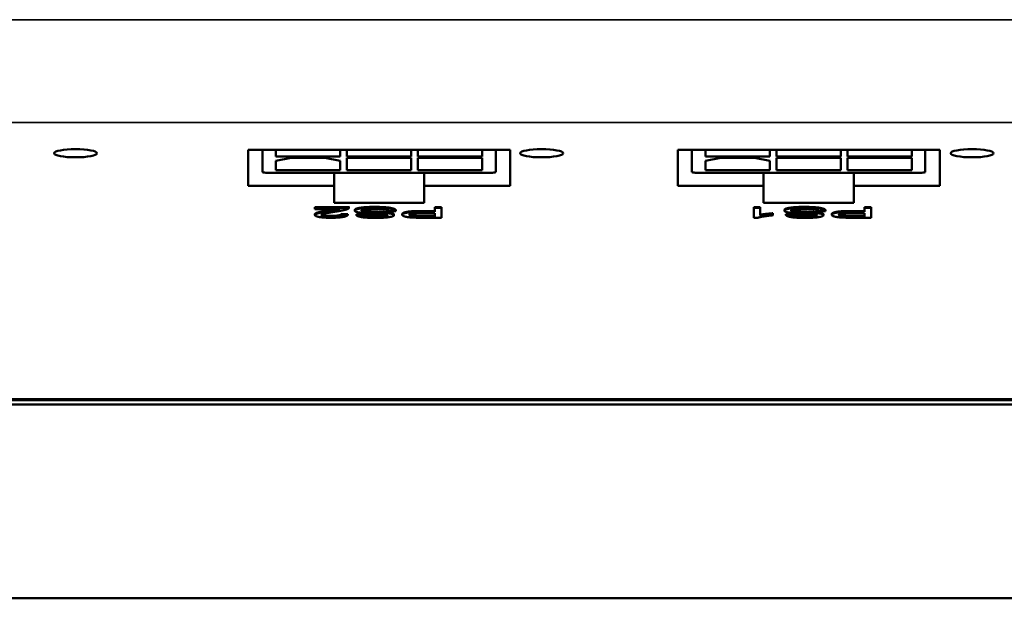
# Model space of a CAD drawing. Header units: inches. Extents: x 1.4 to 53.9, y 1.3 to 58.
# Tile 51 of 227: x 45.1 to 47.4, y 15.5 to 16.8. Entities that reach past the tile are written whole.
import ezdxf

# ---------------------------------------------------------------- set-up
doc = ezdxf.new("R2010")
doc.units = ezdxf.units.IN
doc.header["$MEASUREMENT"] = 0
doc.layers.add('Visible (ANSI)', color=7, linetype='Continuous', lineweight=50)
doc.layers.add('Visible Narrow (ANSI)', color=7, linetype='Continuous', lineweight=35)

msp = doc.modelspace()

# ---------------------------------------------------------------- linework, layer by layer
at = {"layer": 'Visible (ANSI)'}
for p, q in [((45.6173, 16.4302), (45.6173, 16.5138)), ((45.6173, 16.5138), (46.2273, 16.5138)), ((45.6505, 16.5138), (45.6505, 16.462)), ((45.682, 16.4979), (45.682, 16.5138)), ((45.8316, 16.5138), (45.8316, 16.4979)), ((45.8473, 16.4979), (45.8473, 16.5138)), ((45.9969, 16.5138), (45.9969, 16.4979)), ((46.0127, 16.4979), (46.0127, 16.5138)), ((46.1623, 16.5138), (46.1623, 16.4979)), ((46.1938, 16.462), (46.1938, 16.5138)), ((46.2273, 16.5138), (46.2273, 16.4302)), ((46.6173, 16.4302), (46.6173, 16.5138)), ((46.6173, 16.5138), (47.2273, 16.5138)), ((46.6505, 16.5138), (46.6505, 16.462)), ((46.682, 16.4979), (46.682, 16.5138)), ((46.8316, 16.5138), (46.8316, 16.4979)), ((46.8474, 16.4979), (46.8474, 16.5138)), ((46.997, 16.5138), (46.997, 16.4979)), ((47.0127, 16.4979), (47.0127, 16.5138)), ((47.1623, 16.5138), (47.1623, 16.4979)), ((47.1938, 16.462), (47.1938, 16.5138)), ((47.2273, 16.5138), (47.2273, 16.4302)), ((45.8316, 16.4979), (45.682, 16.4979)), ((45.682, 16.4882), (45.7174, 16.4949)), ((45.682, 16.4665), (45.682, 16.4882)), ((45.7174, 16.4949), (45.7962, 16.4949)), ((45.7962, 16.4949), (45.8316, 16.4882)), ((45.8316, 16.4882), (45.8316, 16.4665)), ((45.9969, 16.4979), (45.8473, 16.4979)), ((45.8473, 16.4665), (45.8473, 16.4949)), ((45.8473, 16.4949), (45.9969, 16.4949)), ((45.9969, 16.4949), (45.9969, 16.4665)), ((46.1623, 16.4979), (46.0127, 16.4979)), ((46.0127, 16.4665), (46.0127, 16.4949)), ((46.0127, 16.4949), (46.1623, 16.4949)), ((46.1623, 16.4949), (46.1623, 16.4665)), ((46.8316, 16.4979), (46.682, 16.4979)), ((46.682, 16.4882), (46.7174, 16.4949)), ((46.682, 16.4665), (46.682, 16.4882)), ((46.7174, 16.4949), (46.7962, 16.4949)), ((46.7962, 16.4949), (46.8316, 16.4882)), ((46.8316, 16.4882), (46.8316, 16.4665)), ((46.997, 16.4979), (46.8474, 16.4979)), ((46.8474, 16.4665), (46.8474, 16.4949)), ((46.8474, 16.4949), (46.997, 16.4949)), ((46.997, 16.4949), (46.997, 16.4665)), ((47.1623, 16.4979), (47.0127, 16.4979)), ((47.0127, 16.4665), (47.0127, 16.4949)), ((47.0127, 16.4949), (47.1623, 16.4949)), ((47.1623, 16.4949), (47.1623, 16.4665)), ((45.6584, 16.4605), (45.8552, 16.4605)), ((45.8316, 16.4665), (45.682, 16.4665)), ((45.8173, 16.4302), (45.8173, 16.4605)), ((45.9969, 16.4665), (45.8473, 16.4665)), ((45.9891, 16.4605), (45.8552, 16.4605)), ((45.9891, 16.4605), (46.1859, 16.4605)), ((46.1623, 16.4665), (46.0127, 16.4665)), ((46.0273, 16.4302), (46.0273, 16.4605)), ((46.6584, 16.4605), (46.8552, 16.4605)), ((46.8316, 16.4665), (46.682, 16.4665)), ((46.8173, 16.4302), (46.8173, 16.4605)), ((46.997, 16.4665), (46.8474, 16.4665)), ((46.9891, 16.4605), (46.8552, 16.4605)), ((46.9891, 16.4605), (47.1859, 16.4605)), ((47.1623, 16.4665), (47.0127, 16.4665)), ((47.0273, 16.4302), (47.0273, 16.4605)), ((45.8173, 16.4302), (45.6173, 16.4302)), ((45.8173, 16.3903), (45.8173, 16.4302)), ((46.2273, 16.4302), (46.0273, 16.4302)), ((46.0273, 16.4302), (46.0273, 16.3903)), ((46.8173, 16.4302), (46.6173, 16.4302)), ((46.8173, 16.3903), (46.8173, 16.4302)), ((47.2273, 16.4302), (47.0273, 16.4302)), ((47.0273, 16.4302), (47.0273, 16.3903)), ((46.0273, 16.3903), (45.8173, 16.3903)), ((47.0273, 16.3903), (46.8173, 16.3903)), ((45.7727, 16.3804), (45.852, 16.3804)), ((45.7727, 16.3804), (45.7727, 16.3785)), ((45.7727, 16.3785), (45.852, 16.3785)), ((45.7727, 16.3758), (45.7727, 16.3785)), ((45.8315, 16.3758), (45.7727, 16.3758)), ((45.852, 16.3804), (45.852, 16.3785)), ((45.852, 16.3803), (45.852, 16.3783)), ((45.8658, 16.374), (45.8658, 16.372)), ((45.8952, 16.371), (45.8952, 16.3691)), ((45.9614, 16.3712), (45.9464, 16.3709)), ((45.9614, 16.3731), (45.9614, 16.3712)), ((46.0209, 16.3665), (46.052, 16.3665)), ((46.0211, 16.3712), (46.052, 16.3712)), ((46.0211, 16.3692), (46.052, 16.3692)), ((46.052, 16.3804), (46.052, 16.3785)), ((46.052, 16.3804), (46.0679, 16.3804)), ((46.052, 16.3692), (46.052, 16.3785)), ((46.052, 16.3785), (46.0679, 16.3785)), ((46.052, 16.3665), (46.052, 16.3584)), ((46.0679, 16.3804), (46.0679, 16.3785)), ((46.0679, 16.3785), (46.0679, 16.3557)), ((46.7947, 16.3804), (46.7947, 16.3785)), ((46.7947, 16.3804), (46.8094, 16.3804)), ((46.7947, 16.3556), (46.7947, 16.3785)), ((46.7947, 16.3785), (46.8094, 16.3785)), ((46.8094, 16.3804), (46.8094, 16.3785)), ((46.8094, 16.3785), (46.8094, 16.3607)), ((46.8388, 16.366), (46.8388, 16.364)), ((46.8658, 16.374), (46.8658, 16.372)), ((46.8952, 16.371), (46.8952, 16.3691)), ((46.9614, 16.3712), (46.9464, 16.3709)), ((46.9614, 16.3731), (46.9614, 16.3712)), ((47.0209, 16.3665), (47.052, 16.3665)), ((47.0211, 16.3712), (47.052, 16.3712)), ((47.0211, 16.3692), (47.052, 16.3692)), ((47.052, 16.3804), (47.052, 16.3785)), ((47.052, 16.3804), (47.0679, 16.3804)), ((47.052, 16.3692), (47.052, 16.3785)), ((47.052, 16.3785), (47.0679, 16.3785)), ((47.052, 16.3665), (47.052, 16.3584)), ((47.0679, 16.3804), (47.0679, 16.3785)), ((47.0679, 16.3785), (47.0679, 16.3557)), ((45.7729, 16.3639), (45.7729, 16.3619)), ((45.8341, 16.3644), (45.8341, 16.3625)), ((45.8341, 16.3644), (45.8493, 16.3641)), ((45.8341, 16.3625), (45.8493, 16.3622)), ((45.8493, 16.3641), (45.8493, 16.3622)), ((45.8694, 16.3641), (45.8846, 16.3643)), ((45.8694, 16.3641), (45.8694, 16.3621)), ((45.8694, 16.3621), (45.8846, 16.3623)), ((45.8846, 16.3643), (45.8846, 16.3623)), ((45.9569, 16.3635), (45.9569, 16.3616)), ((45.9762, 16.3643), (45.9762, 16.3623)), ((46.0212, 16.3603), (46.052, 16.3603)), ((46.052, 16.3584), (46.0212, 16.3584)), ((46.0679, 16.3557), (46.0226, 16.3557)), ((46.8042, 16.3556), (46.7947, 16.3556)), ((46.8388, 16.364), (46.8388, 16.3613)), ((46.8694, 16.3641), (46.8846, 16.3643)), ((46.8694, 16.3641), (46.8694, 16.3621)), ((46.8694, 16.3621), (46.8846, 16.3623)), ((46.8846, 16.3643), (46.8846, 16.3623)), ((46.9569, 16.3635), (46.9569, 16.3616)), ((46.9762, 16.3643), (46.9762, 16.3623)), ((47.0212, 16.3603), (47.052, 16.3603)), ((47.052, 16.3584), (47.0212, 16.3584)), ((47.0679, 16.3557), (47.0226, 16.3557)), ((50.1927, 15.9209), (18.7187, 15.9209)), ((18.5862, 15.4701), (50.4909, 15.4701))]:
    msp.add_line(p, q, dxfattribs=at)
for centre in [(45.2156, 16.5057), (46.3006, 16.5057), (47.3026, 16.5057)]:
    msp.add_ellipse(centre, major_axis=(0.05, 0), ratio=0.189952, dxfattribs=at)
for centre, major_axis, start_param, end_param in [((45.6584, 16.462), (-0.00787, 0), 0, 1.570796), ((46.1859, 16.462), (0.00787, 0), 4.712389, 6.283185), ((46.6584, 16.462), (-0.00787, 0), 0, 1.570796), ((47.1859, 16.462), (0.00787, 0), 4.712389, 6.283185)]:
    msp.add_ellipse(centre, major_axis=major_axis, ratio=0.189952, start_param=start_param, end_param=end_param, dxfattribs=at)
for points in [[(45.7729, 16.3639), (45.7729, 16.3653), (45.7788, 16.3679), (45.7925, 16.3708), (45.8083, 16.3734)], [(45.7729, 16.3619), (45.7729, 16.3633), (45.7788, 16.3659), (45.7925, 16.3689), (45.8083, 16.3714)], [(45.8213, 16.3701), (45.8018, 16.367), (45.7881, 16.3635), (45.7881, 16.3619)], [(45.8083, 16.3714), (45.8216, 16.3735), (45.8291, 16.375), (45.8315, 16.3758)], [(45.8083, 16.3734), (45.8184, 16.375), (45.8229, 16.3758)], [(45.8503, 16.3765), (45.8473, 16.375), (45.8339, 16.372), (45.8213, 16.3701)], [(45.852, 16.3785), (45.8522, 16.3775), (45.8503, 16.3765)], [(45.852, 16.3804), (45.852, 16.3804), (45.852, 16.3803)], [(45.8658, 16.374), (45.8658, 16.3758), (45.8768, 16.379), (45.8974, 16.3808), (45.9102, 16.3808)], [(45.8658, 16.372), (45.8658, 16.3739), (45.8768, 16.3771), (45.8974, 16.3789), (45.9102, 16.3789)], [(45.8862, 16.3665), (45.8758, 16.3674), (45.8658, 16.3702), (45.8658, 16.372)], [(45.9109, 16.3762), (45.9019, 16.3762), (45.8879, 16.3751), (45.8811, 16.3734), (45.8811, 16.3723)], [(45.8811, 16.3723), (45.8811, 16.3712), (45.8876, 16.3696), (45.8952, 16.3691)], [(45.937, 16.3634), (45.9323, 16.3642), (45.8934, 16.3659), (45.8862, 16.3665)], [(45.8952, 16.371), (45.9, 16.3707), (45.9332, 16.3692), (45.9399, 16.3685)], [(45.8952, 16.3691), (45.9, 16.3687), (45.9332, 16.3672), (45.9399, 16.3665)], [(45.9102, 16.3808), (45.9266, 16.3808), (45.9485, 16.379), (45.961, 16.3754), (45.9614, 16.3731)], [(45.9102, 16.3789), (45.9266, 16.3789), (45.9485, 16.3771), (45.961, 16.3734), (45.9614, 16.3712)], [(45.9464, 16.3709), (45.9453, 16.3726), (45.9375, 16.3748), (45.9212, 16.3762), (45.9109, 16.3762)], [(45.9399, 16.3685), (45.9485, 16.3676), (45.9569, 16.3651), (45.9569, 16.3635)], [(45.9399, 16.3665), (45.9485, 16.3657), (45.9569, 16.3631), (45.9569, 16.3616)], [(45.9762, 16.3643), (45.9762, 16.3672), (45.9957, 16.3712), (46.0211, 16.3712)], [(45.9762, 16.3623), (45.9762, 16.3652), (45.9957, 16.3692), (46.0211, 16.3692)], [(45.9926, 16.3624), (45.9926, 16.3644), (46.0055, 16.3665), (46.0209, 16.3665)], [(46.8094, 16.3626), (46.8147, 16.3636), (46.832, 16.3655), (46.8388, 16.366)], [(46.8658, 16.374), (46.8658, 16.3758), (46.8768, 16.379), (46.8974, 16.3808), (46.9102, 16.3808)], [(46.8658, 16.372), (46.8658, 16.3739), (46.8768, 16.3771), (46.8974, 16.3789), (46.9102, 16.3789)], [(46.8862, 16.3665), (46.8758, 16.3674), (46.8658, 16.3702), (46.8658, 16.372)], [(46.9109, 16.3762), (46.9019, 16.3762), (46.8879, 16.3751), (46.8811, 16.3734), (46.8811, 16.3723)], [(46.8811, 16.3723), (46.8811, 16.3712), (46.8876, 16.3696), (46.8952, 16.3691)], [(46.937, 16.3634), (46.9323, 16.3642), (46.8934, 16.3659), (46.8862, 16.3665)], [(46.8952, 16.371), (46.9, 16.3707), (46.9332, 16.3692), (46.9399, 16.3685)], [(46.8952, 16.3691), (46.9, 16.3687), (46.9332, 16.3672), (46.9399, 16.3665)], [(46.9102, 16.3808), (46.9266, 16.3808), (46.9485, 16.379), (46.961, 16.3754), (46.9614, 16.3731)], [(46.9102, 16.3789), (46.9266, 16.3789), (46.9485, 16.3771), (46.961, 16.3734), (46.9614, 16.3712)], [(46.9464, 16.3709), (46.9453, 16.3726), (46.9375, 16.3748), (46.9212, 16.3762), (46.9109, 16.3762)], [(46.9399, 16.3685), (46.9485, 16.3676), (46.9569, 16.3651), (46.9569, 16.3635)], [(46.9399, 16.3665), (46.9485, 16.3657), (46.9569, 16.3631), (46.9569, 16.3616)], [(46.9762, 16.3643), (46.9762, 16.3672), (46.9957, 16.3712), (47.0211, 16.3712)], [(46.9762, 16.3623), (46.9762, 16.3652), (46.9957, 16.3692), (47.0211, 16.3692)], [(46.9926, 16.3624), (46.9926, 16.3644), (47.0055, 16.3665), (47.0209, 16.3665)], [(45.8103, 16.3556), (45.793, 16.3556), (45.7729, 16.3592), (45.7729, 16.3619)], [(45.7881, 16.3619), (45.7881, 16.3602), (45.8006, 16.3579), (45.8107, 16.3579)], [(45.8493, 16.3622), (45.8477, 16.359), (45.8274, 16.3556), (45.8103, 16.3556)], [(45.8107, 16.3599), (45.8213, 16.3599), (45.834, 16.3623), (45.8341, 16.3644)], [(45.8107, 16.3579), (45.8213, 16.3579), (45.834, 16.3603), (45.8341, 16.3625)], [(45.9146, 16.3553), (45.9012, 16.3553), (45.8808, 16.3569), (45.8698, 16.3601), (45.8694, 16.3621)], [(45.8846, 16.3643), (45.8858, 16.3621), (45.9, 16.3599), (45.9139, 16.3599)], [(45.8846, 16.3623), (45.8858, 16.3602), (45.9, 16.3579), (45.9139, 16.3579)], [(45.9139, 16.3579), (45.9284, 16.3579), (45.9417, 16.36), (45.9417, 16.3614)], [(45.9569, 16.3616), (45.9569, 16.3598), (45.9466, 16.3569), (45.9267, 16.3553), (45.9146, 16.3553)], [(45.9417, 16.3614), (45.9417, 16.3626), (45.937, 16.3634)], [(46.0043, 16.3559), (45.9954, 16.3562), (45.9835, 16.3578), (45.9762, 16.3606), (45.9762, 16.3623)], [(46.0064, 16.3586), (46.0002, 16.3589), (45.9926, 16.361), (45.9926, 16.3624)], [(46.0226, 16.3557), (46.0106, 16.3557), (46.0043, 16.3559)], [(46.0064, 16.3606), (46.0104, 16.3603), (46.0212, 16.3603)], [(46.0212, 16.3584), (46.0104, 16.3584), (46.0064, 16.3586)], [(46.8388, 16.3613), (46.8265, 16.3602), (46.808, 16.3571), (46.8042, 16.3556)], [(46.8094, 16.3607), (46.8147, 16.3616), (46.832, 16.3635), (46.8388, 16.364)], [(46.9146, 16.3553), (46.9012, 16.3553), (46.8808, 16.3569), (46.8698, 16.3601), (46.8694, 16.3621)], [(46.8846, 16.3643), (46.8858, 16.3621), (46.9, 16.3599), (46.9139, 16.3599)], [(46.8846, 16.3623), (46.8858, 16.3602), (46.9, 16.3579), (46.9139, 16.3579)], [(46.9139, 16.3579), (46.9284, 16.3579), (46.9417, 16.36), (46.9417, 16.3614)], [(46.9569, 16.3616), (46.9569, 16.3598), (46.9466, 16.3569), (46.9267, 16.3553), (46.9146, 16.3553)], [(46.9417, 16.3614), (46.9417, 16.3626), (46.937, 16.3634)], [(47.0043, 16.3559), (46.9954, 16.3562), (46.9835, 16.3578), (46.9762, 16.3606), (46.9762, 16.3623)], [(47.0064, 16.3586), (47.0002, 16.3589), (46.9926, 16.361), (46.9926, 16.3624)], [(47.0226, 16.3557), (47.0106, 16.3557), (47.0043, 16.3559)], [(47.0064, 16.3606), (47.0104, 16.3603), (47.0212, 16.3603)], [(47.0212, 16.3584), (47.0104, 16.3584), (47.0064, 16.3586)]]:
    msp.add_open_spline(points, degree=2, dxfattribs=at)
for points, knots in [([(45.8819, 16.3733), (45.8827, 16.3728), (45.8876, 16.3716), (45.8952, 16.371)], [0.48879, 0.48879, 0.48879, 1, 2, 2, 2]), ([(46.8819, 16.3733), (46.8827, 16.3728), (46.8876, 16.3716), (46.8952, 16.371)], [0.48879, 0.48879, 0.48879, 1, 2, 2, 2]), ([(45.7887, 16.3628), (45.79, 16.3618), (45.8006, 16.3599), (45.8107, 16.3599)], [0.312939, 0.312939, 0.312939, 1, 2, 2, 2]), ([(45.9139, 16.3599), (45.9284, 16.3599), (45.9392, 16.3616), (45.9408, 16.3624)], [0, 0, 0, 1, 1.635371, 1.635371, 1.635371]), ([(45.9931, 16.3634), (45.9939, 16.3626), (46.0002, 16.3609), (46.0064, 16.3606)], [0.353073, 0.353073, 0.353073, 1, 2, 2, 2]), ([(46.9139, 16.3599), (46.9284, 16.3599), (46.9392, 16.3616), (46.9408, 16.3624)], [0, 0, 0, 1, 1.635371, 1.635371, 1.635371]), ([(46.9931, 16.3634), (46.9939, 16.3626), (47.0002, 16.3609), (47.0064, 16.3606)], [0.353073, 0.353073, 0.353073, 1, 2, 2, 2])]:
    msp.add_open_spline(points, degree=2, knots=knots, dxfattribs=at)
at = {"layer": 'Visible Narrow (ANSI)'}
for p, q in [((18.7187, 16.8164), (50.1927, 16.8164)), ((18.7187, 16.5776), (50.1927, 16.5776)), ((45.8083, 16.3734), (45.8083, 16.3714)), ((45.9102, 16.3808), (45.9102, 16.3789)), ((45.9399, 16.3685), (45.9399, 16.3665)), ((46.0211, 16.3712), (46.0211, 16.3692)), ((46.9102, 16.3808), (46.9102, 16.3789)), ((46.9399, 16.3685), (46.9399, 16.3665)), ((47.0211, 16.3712), (47.0211, 16.3692)), ((45.8107, 16.3599), (45.8107, 16.3579)), ((45.9139, 16.3599), (45.9139, 16.3579)), ((46.0064, 16.3606), (46.0064, 16.3586)), ((46.0212, 16.3603), (46.0212, 16.3584)), ((46.9139, 16.3599), (46.9139, 16.3579)), ((47.0064, 16.3606), (47.0064, 16.3586)), ((47.0212, 16.3603), (47.0212, 16.3584)), ((18.7187, 15.934), (50.1927, 15.934)), ((18.7187, 15.9302), (50.1927, 15.9302))]:
    msp.add_line(p, q, dxfattribs=at)

doc.saveas('drawing.dxf')
